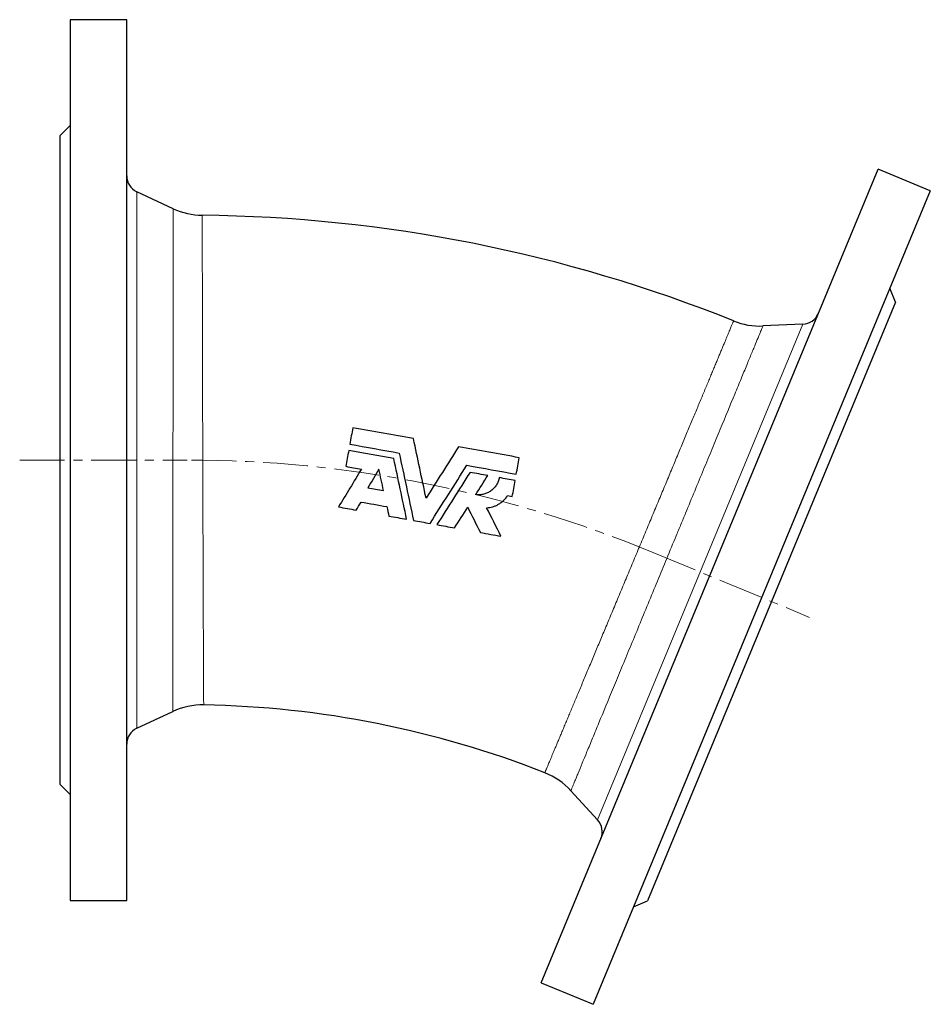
# Model space of a CAD drawing. Header units: millimetres. Extents: x 99 to 733, y 28 to 627.
# Tile 2 of 3: x 99 to 358, y 336 to 616. Entities that reach past the tile are written whole.
import ezdxf

# ---------------------------------------------------------------- set-up
doc = ezdxf.new("R2010")
doc.units = ezdxf.units.MM
doc.linetypes.add('CENTERX2', pattern=[20.32, 12.7, -2.54, 2.54, -2.54])
doc.layers.add('FORMAT', color=7, linetype='Continuous')

msp = doc.modelspace()

# ---------------------------------------------------------------- linework, layer by layer
at = {"color": 7, "linetype": 'Continuous', "lineweight": 25}
for p, q in [((129.63, 615.76), (113.63, 615.76)), ((113.63, 615.76), (113.63, 365.76)), ((129.63, 365.76), (129.63, 615.76)), ((113.63, 585.76), (110.63, 582.76)), ((110.63, 582.76), (110.63, 398.76)), ((247.25, 342.37), (342.92, 573.34)), ((357.7, 567.21), (342.92, 573.34)), ((142.82, 562.11), (132.52, 566.92)), ((357.7, 567.21), (262.03, 336.24)), ((347.84, 535.58), (346.22, 539.5)), ((347.84, 535.58), (277.43, 365.58)), ((321.56, 529.31), (310.21, 528.82)), ((237.72, 480.7), (239.07, 480.45)), ((132.52, 414.61), (142.69, 419.35)), ((110.63, 398.76), (113.63, 395.76)), ((255.69, 396.87), (263.27, 388.6)), ((113.63, 365.76), (129.63, 365.76)), ((273.51, 363.96), (277.43, 365.58)), ((247.25, 342.37), (262.03, 336.24))]:
    msp.add_line(p, q, dxfattribs=at)
at = {"color": 8, "linetype": 'Continuous', "lineweight": 18}
for p, q in [((132.52, 566.92), (132.52, 490.76)), ((263.27, 388.6), (321.56, 529.31)), ((132.52, 490.76), (132.52, 414.61))]:
    msp.add_line(p, q, dxfattribs=at)
at = {"color": 7, "linetype": 'Continuous', "lineweight": 25}
for centre, radius, start, end in [((134.63, 571.45), 5, 180, 245), ((151.27, 580.24), 20, 245.0062, 269.4131), ((146.81, 144.76), 415.5, 68.0871, 89.4129), ((321.34, 534.31), 5, 272.5, 337.5), ((309.33, 548.8), 20, 248.087, 272.5), ((151.14, 401.23), 20, 89.0319, 114.9995), ((146.81, 144.76), 276.5, 68.4684, 89.0316), ((134.63, 410.08), 5, 115, 180), ((240.95, 383.36), 20, 42.5001, 68.4683), ((259.59, 385.22), 5, 337.5, 42.5)]:
    msp.add_arc(centre, radius, start, end, dxfattribs=at)
at = {"color": 8, "linetype": 'Continuous', "lineweight": 18}
for points, knots in [([(142.77, 490.77), (142.77, 491.26), (142.77, 492.24), (142.77, 493.72), (142.77, 495.2), (142.77, 496.97), (142.77, 499.03), (142.78, 501.39), (142.78, 503.73), (142.78, 506.06), (142.78, 508.39), (142.78, 510.72), (142.79, 513.05), (142.79, 515.36), (142.79, 517.64), (142.79, 519.87), (142.79, 522.04), (142.79, 524.15), (142.79, 526.23), (142.8, 528.27), (142.8, 530.29), (142.8, 532.28), (142.8, 534.24), (142.8, 536.15), (142.8, 538.01), (142.8, 539.8), (142.8, 541.51), (142.81, 543.15), (142.81, 544.73), (142.81, 546.25), (142.81, 547.73), (142.81, 549.15), (142.81, 550.52), (142.81, 551.82), (142.81, 553.05), (142.81, 554.2), (142.81, 555.26), (142.81, 556.24), (142.81, 557.14), (142.81, 557.98), (142.81, 558.75), (142.82, 559.44), (142.82, 560.07), (142.82, 560.61), (142.82, 561.07), (142.82, 561.44), (142.82, 561.73), (142.82, 561.94), (142.82, 562.07), (142.82, 562.12), (142.82, 562.11), (142.82, 562.11)], [0, 0, 0, 0, 0.013169, 0.026339, 0.039531, 0.052723, 0.073888, 0.095072, 0.116261, 0.137445, 0.158611, 0.180391, 0.20219, 0.223996, 0.245796, 0.267576, 0.288738, 0.309917, 0.331103, 0.352282, 0.373444, 0.39522, 0.417015, 0.438816, 0.460611, 0.482387, 0.503549, 0.524729, 0.545914, 0.567094, 0.588256, 0.610032, 0.631828, 0.65363, 0.675425, 0.697201, 0.718363, 0.739542, 0.760727, 0.781906, 0.803068, 0.824844, 0.846639, 0.86844, 0.890235, 0.912011, 0.933173, 0.954353, 0.975538, 0.996718, 1, 1, 1, 1]), ([(151.06, 560.24), (151.06, 560.24), (151.06, 560.25), (151.06, 560.2), (151.06, 560.09), (151.06, 559.88), (151.07, 559.59), (151.07, 559.23), (151.07, 558.8), (151.07, 558.29), (151.07, 557.71), (151.07, 557.05), (151.07, 556.31), (151.07, 555.48), (151.07, 554.57), (151.08, 553.59), (151.08, 552.55), (151.08, 551.45), (151.08, 550.29), (151.08, 549.06), (151.09, 547.77), (151.09, 546.41), (151.09, 544.97), (151.1, 543.44), (151.1, 541.86), (151.1, 540.22), (151.11, 538.54), (151.11, 536.82), (151.11, 535.06), (151.12, 533.26), (151.12, 531.4), (151.12, 529.49), (151.13, 527.51), (151.13, 525.47), (151.14, 523.39), (151.14, 521.27), (151.15, 519.14), (151.15, 516.99), (151.16, 514.84), (151.16, 512.65), (151.17, 510.45), (151.17, 508.2), (151.18, 505.91), (151.19, 503.58), (151.19, 501.23), (151.2, 498.88), (151.2, 496.66), (151.21, 494.6), (151.21, 492.68), (151.22, 491.4), (151.22, 490.76)], [0, 0, 0, 0, 0.000773, 0.02257, 0.044372, 0.066169, 0.087946, 0.109109, 0.130289, 0.151475, 0.172656, 0.193818, 0.215595, 0.237392, 0.259194, 0.28099, 0.302767, 0.32393, 0.345111, 0.366298, 0.387478, 0.408641, 0.430419, 0.452215, 0.474018, 0.495815, 0.517592, 0.538756, 0.559938, 0.581125, 0.602307, 0.623471, 0.645249, 0.667047, 0.688851, 0.710648, 0.732427, 0.753592, 0.774775, 0.795964, 0.817147, 0.838313, 0.860093, 0.881892, 0.903697, 0.925496, 0.947276, 0.96485, 0.982427, 1, 1, 1, 1]), ([(248.29, 401.97), (248.29, 401.97), (248.28, 401.96), (248.3, 401.99), (248.33, 402.07), (248.39, 402.21), (248.47, 402.4), (248.57, 402.65), (248.7, 402.95), (248.85, 403.31), (249.03, 403.73), (249.23, 404.21), (249.46, 404.77), (249.72, 405.38), (250.01, 406.06), (250.33, 406.83), (250.68, 407.68), (251.07, 408.59), (251.48, 409.57), (251.92, 410.62), (252.39, 411.74), (252.89, 412.93), (253.42, 414.19), (253.97, 415.51), (254.54, 416.88), (255.13, 418.29), (255.74, 419.73), (256.37, 421.23), (257.02, 422.78), (257.69, 424.39), (258.39, 426.07), (259.12, 427.81), (259.87, 429.59), (260.63, 431.42), (261.41, 433.26), (262.19, 435.13), (262.98, 437.02), (263.78, 438.93), (264.59, 440.88), (265.43, 442.88), (266.28, 444.91), (267.15, 447), (268.03, 449.11), (268.92, 451.23), (269.81, 453.36), (270.69, 455.47), (271.57, 457.58), (272.46, 459.7), (273.35, 461.83), (274.25, 463.98), (275.15, 466.15), (276.07, 468.35), (276.99, 470.54), (277.9, 472.73), (278.8, 474.89), (279.69, 477.02), (280.56, 479.11), (281.43, 481.19), (282.29, 483.26), (283.15, 485.33), (284.01, 487.39), (284.87, 489.45), (285.72, 491.48), (286.55, 493.48), (287.37, 495.43), (288.16, 497.33), (288.93, 499.18), (289.68, 500.99), (290.42, 502.76), (291.15, 504.5), (291.87, 506.22), (292.57, 507.91), (293.25, 509.55), (293.92, 511.14), (294.55, 512.67), (295.16, 514.12), (295.73, 515.51), (296.29, 516.84), (296.82, 518.12), (297.33, 519.35), (297.83, 520.53), (298.3, 521.66), (298.74, 522.73), (299.16, 523.73), (299.54, 524.65), (299.89, 525.5), (300.22, 526.27), (300.51, 526.98), (300.78, 527.62), (301.02, 528.19), (301.23, 528.71), (301.41, 529.15), (301.57, 529.52), (301.69, 529.81), (301.78, 530.02), (301.83, 530.15), (301.86, 530.23), (301.87, 530.24), (301.87, 530.24)], [0, 0, 0, 0, 0.00004, 0.009385, 0.018735, 0.028084, 0.037429, 0.046775, 0.056124, 0.065473, 0.074819, 0.08471, 0.094607, 0.104504, 0.114395, 0.124973, 0.135558, 0.146147, 0.156733, 0.16731, 0.178195, 0.189088, 0.199985, 0.210879, 0.221763, 0.232341, 0.242929, 0.253519, 0.264106, 0.274684, 0.285569, 0.296464, 0.307363, 0.318257, 0.329143, 0.339722, 0.350311, 0.360902, 0.37149, 0.38207, 0.392957, 0.403853, 0.414752, 0.425648, 0.436535, 0.447115, 0.457704, 0.468296, 0.478885, 0.489465, 0.500352, 0.511249, 0.522149, 0.533046, 0.543933, 0.554513, 0.565102, 0.575693, 0.586282, 0.596862, 0.607749, 0.618646, 0.629545, 0.640442, 0.651329, 0.661908, 0.672496, 0.683087, 0.693676, 0.704255, 0.715141, 0.726037, 0.736936, 0.747833, 0.758719, 0.769298, 0.779885, 0.790475, 0.801062, 0.811641, 0.822527, 0.833422, 0.84432, 0.855216, 0.866101, 0.876679, 0.887266, 0.897855, 0.908442, 0.91902, 0.929905, 0.9408, 0.951698, 0.962592, 0.973477, 0.982318, 0.99116, 1, 1, 1, 1]), ([(310.21, 528.82), (310.21, 528.82), (310.19, 528.79), (310.15, 528.68), (310.12, 528.6), (309.98, 528.28), (309.85, 527.96), (309.33, 526.69), (308.81, 525.45), (307.95, 523.37), (307.77, 522.92), (307.38, 521.99), (307.18, 521.51), (306.55, 519.98), (305.63, 517.76), (304.57, 515.2), (303.72, 513.14), (303.43, 512.44), (302.83, 510.98), (302.52, 510.22), (300.93, 506.38), (299.55, 503.06), (297.33, 497.69), (296.57, 495.83), (295.38, 492.96), (294.98, 491.98), (294.17, 490.02), (293.76, 489.03), (291.7, 484.05), (290, 479.94), (287.81, 474.64), (287.37, 473.57), (286.48, 471.42), (286.03, 470.34), (284.69, 467.1), (283.8, 464.95), (281.14, 458.5), (279.37, 454.22), (276.72, 447.81), (275.85, 445.71), (274.15, 441.59), (273.31, 439.56), (271.67, 435.59), (270.87, 433.65), (269.69, 430.78), (269.3, 429.84), (268.53, 427.97), (268.15, 427.05), (266.29, 422.56), (264.92, 419.24), (263.35, 415.43), (263.04, 414.68), (262.44, 413.23), (262.15, 412.52), (261.29, 410.45), (260.76, 409.16), (259.28, 405.58), (258.45, 403.55), (257.59, 401.48), (257.43, 401.08), (257.13, 400.35), (256.99, 400.01), (256.6, 399.08), (256.38, 398.56), (255.87, 397.3), (255.69, 396.87), (255.69, 396.87)], [0, 0, 0, 0, 0.015625, 0.015625, 0.03125, 0.03125, 0.0625, 0.0625, 0.125, 0.125, 0.140625, 0.140625, 0.15625, 0.15625, 0.1875, 0.21875, 0.21875, 0.234375, 0.234375, 0.25, 0.25, 0.3125, 0.3125, 0.34375, 0.34375, 0.359375, 0.359375, 0.375, 0.375, 0.4375, 0.4375, 0.453125, 0.453125, 0.46875, 0.46875, 0.5, 0.5, 0.5625, 0.5625, 0.59375, 0.59375, 0.625, 0.625, 0.65625, 0.65625, 0.671875, 0.671875, 0.6875, 0.6875, 0.75, 0.75, 0.765625, 0.765625, 0.78125, 0.78125, 0.8125, 0.8125, 0.875, 0.875, 0.890625, 0.890625, 0.90625, 0.90625, 0.9375, 0.9375, 1, 1, 1, 1]), ([(142.69, 419.35), (142.69, 419.35), (142.69, 419.34), (142.69, 419.39), (142.69, 419.5), (142.69, 419.7), (142.69, 419.97), (142.69, 420.34), (142.69, 420.79), (142.69, 421.32), (142.69, 421.93), (142.69, 422.61), (142.69, 423.37), (142.7, 424.2), (142.7, 425.09), (142.7, 426.06), (142.7, 427.11), (142.7, 428.25), (142.7, 429.47), (142.7, 430.76), (142.71, 432.12), (142.71, 433.53), (142.71, 435), (142.71, 436.52), (142.71, 438.09), (142.72, 439.72), (142.72, 441.43), (142.72, 443.21), (142.72, 445.06), (142.72, 446.96), (142.73, 448.92), (142.73, 450.9), (142.73, 452.92), (142.73, 454.95), (142.74, 457.02), (142.74, 459.14), (142.74, 461.3), (142.74, 463.52), (142.74, 465.8), (142.75, 468.1), (142.75, 470.43), (142.75, 472.73), (142.75, 474.98), (142.76, 477.18), (142.76, 479.4), (142.76, 481.64), (142.76, 483.91), (142.76, 486.19), (142.77, 488.48), (142.77, 490.01), (142.77, 490.77)], [0, 0, 0, 0, 0.000189, 0.021358, 0.042533, 0.063703, 0.084855, 0.106621, 0.128406, 0.150198, 0.171984, 0.19375, 0.214904, 0.236075, 0.257253, 0.278424, 0.299578, 0.321347, 0.343134, 0.364928, 0.386715, 0.408484, 0.429639, 0.450811, 0.471989, 0.493162, 0.514317, 0.536086, 0.557874, 0.579669, 0.601458, 0.623227, 0.644381, 0.665553, 0.686731, 0.707903, 0.729057, 0.750826, 0.772614, 0.794408, 0.816195, 0.837964, 0.858049, 0.878144, 0.898238, 0.918323, 0.938737, 0.959162, 0.979586, 1, 1, 1, 1]), ([(151.22, 490.76), (151.22, 490.03), (151.23, 488.57), (151.23, 486.38), (151.24, 484.19), (151.25, 482), (151.25, 479.8), (151.26, 477.6), (151.27, 475.42), (151.27, 473.23), (151.28, 471.02), (151.29, 468.82), (151.29, 466.64), (151.3, 464.48), (151.31, 462.34), (151.32, 460.2), (151.32, 458.08), (151.33, 456), (151.34, 453.96), (151.35, 451.98), (151.35, 450.07), (151.36, 448.21), (151.37, 446.41), (151.37, 444.65), (151.38, 442.93), (151.39, 441.25), (151.4, 439.6), (151.4, 438.02), (151.41, 436.5), (151.41, 435.06), (151.42, 433.69), (151.43, 432.4), (151.43, 431.18), (151.44, 430.02), (151.44, 428.91), (151.45, 427.87), (151.45, 426.89), (151.46, 425.99), (151.46, 425.16), (151.46, 424.41), (151.47, 423.75), (151.47, 423.17), (151.47, 422.66), (151.47, 422.23), (151.48, 421.87), (151.48, 421.58), (151.48, 421.38), (151.48, 421.26), (151.48, 421.21), (151.48, 421.22), (151.48, 421.22)], [0, 0, 0, 0, 0.020086, 0.040183, 0.060279, 0.080366, 0.100782, 0.121208, 0.141634, 0.16205, 0.183205, 0.204379, 0.225558, 0.246731, 0.267887, 0.289657, 0.311446, 0.333241, 0.35503, 0.3768, 0.397955, 0.419128, 0.440307, 0.46148, 0.482636, 0.504405, 0.526194, 0.547989, 0.569778, 0.591548, 0.612701, 0.633872, 0.655049, 0.67622, 0.697373, 0.719141, 0.740928, 0.762721, 0.784508, 0.806276, 0.827427, 0.848595, 0.869769, 0.890938, 0.912088, 0.933853, 0.955638, 0.977428, 0.999212, 1, 1, 1, 1])]:
    msp.add_open_spline(points, degree=3, knots=knots, dxfattribs=at)
at = {"color": 7, "linetype": 'Continuous', "lineweight": 25}
for points in [[(193.8, 499.93), (193.52, 498.38), (193.24, 496.83), (192.96, 495.27)], [(211.01, 496.83), (205.27, 497.87), (199.54, 498.9), (193.8, 499.93)], [(192.96, 495.27), (197.63, 494.42), (202.3, 493.58), (206.97, 492.74)], [(192.64, 493.47), (192.37, 491.97), (192.1, 490.47), (191.83, 488.97)], [(205.44, 491.16), (201.17, 491.93), (196.9, 492.7), (192.64, 493.47)], [(241.04, 491.42), (235.31, 492.45), (229.57, 493.49), (223.83, 494.52)], [(226.19, 489.28), (230.86, 488.43), (235.53, 487.59), (240.2, 486.75)], [(240.2, 486.75), (240.48, 488.32), (240.76, 489.87), (241.04, 491.42)], [(196.25, 488.17), (194.07, 484.58), (191.91, 481), (189.75, 477.44)], [(191.83, 488.97), (193.3, 488.7), (194.78, 488.44), (196.25, 488.17)], [(201.23, 488.12), (200.18, 486.38), (199.13, 484.64), (198.07, 482.91)], [(202.5, 482.11), (202.08, 484.11), (201.65, 486.11), (201.23, 488.12)], [(232.12, 486.35), (230.44, 486.65), (228.76, 486.96), (227.08, 487.26)], [(228.68, 480.93), (229.83, 482.74), (230.98, 484.55), (232.12, 486.35)], [(239.88, 484.95), (238.38, 485.22), (236.88, 485.49), (235.38, 485.76)], [(239.07, 480.45), (239.34, 481.96), (239.61, 483.46), (239.88, 484.95)], [(198.07, 482.91), (199.55, 482.64), (201.03, 482.37), (202.5, 482.11)], [(194.75, 476.54), (195.21, 477.3), (195.68, 478.07), (196.14, 478.84)], [(196.14, 478.84), (198.59, 478.4), (201.03, 477.96), (203.47, 477.52)], [(189.75, 477.44), (191.42, 477.14), (193.08, 476.84), (194.75, 476.54)], [(203.47, 477.52), (203.66, 476.63), (203.85, 475.75), (204.03, 474.86)], [(222.7, 471.5), (223.93, 473.44), (225.17, 475.38), (226.41, 477.34)], [(226.41, 477.34), (227.61, 474.95), (228.82, 472.56), (230.02, 470.18)], [(235.86, 469.13), (234.5, 471.82), (233.14, 474.52), (231.78, 477.22)], [(204.03, 474.86), (205.71, 474.56), (207.39, 474.26), (209.07, 473.96)], [(211.02, 473.61), (212.58, 473.32), (214.15, 473.04), (215.72, 472.76)], [(217.66, 472.41), (219.34, 472.1), (221.02, 471.8), (222.7, 471.5)], [(230.02, 470.18), (231.97, 469.83), (233.91, 469.48), (235.86, 469.13)]]:
    msp.add_open_spline(points, degree=3, dxfattribs=at)
for points, knots in [([(214.58, 479.93), (213.99, 482.76), (213.39, 485.59), (212.2, 491.22), (211.6, 494.03), (211.01, 496.83)], [0, 0, 0, 0, 0.5, 0.5, 1, 1, 1, 1]), ([(206.97, 492.74), (207.65, 489.54), (208.32, 486.35), (209.67, 479.97), (210.34, 476.79), (211.02, 473.61)], [0, 0, 0, 0, 0.5, 0.5, 1, 1, 1, 1]), ([(223.83, 494.52), (222.3, 492.1), (220.76, 489.68), (217.68, 484.81), (216.13, 482.38), (214.58, 479.93)], [0, 0, 0, 0, 0.5, 0.5, 1, 1, 1, 1]), ([(209.07, 473.96), (208.47, 476.81), (207.86, 479.67), (206.65, 485.41), (206.04, 488.28), (205.44, 491.16)], [0, 0, 0, 0, 0.5, 0.5, 1, 1, 1, 1]), ([(215.72, 472.76), (217.46, 475.5), (219.2, 478.25), (222.69, 483.76), (224.44, 486.52), (226.19, 489.28)], [0, 0, 0, 0, 0.5, 0.5, 1, 1, 1, 1]), ([(227.08, 487.26), (225.5, 484.77), (223.93, 482.29), (220.79, 477.34), (219.23, 474.87), (217.66, 472.41)], [0, 0, 0, 0, 0.5, 0.5, 1, 1, 1, 1]), ([(235.38, 485.76), (235.31, 485.39), (235.21, 485.02), (235, 484.5), (234.93, 484.32), (234.76, 483.98), (234.66, 483.81), (234.36, 483.33), (234.13, 483.03), (233.61, 482.48), (233.32, 482.22), (232.7, 481.78), (232.38, 481.59), (231.86, 481.35), (231.68, 481.27), (231.32, 481.15), (231.14, 481.09), (230.59, 480.96), (230.21, 480.9), (229.45, 480.86), (229.06, 480.88), (228.68, 480.93)], [0, 0, 0, 0, 0.125, 0.125, 0.1875, 0.1875, 0.25, 0.25, 0.375, 0.375, 0.5, 0.5, 0.625, 0.625, 0.6875, 0.6875, 0.75, 0.75, 0.875, 0.875, 1, 1, 1, 1]), ([(231.78, 477.22), (232.38, 477.24), (232.97, 477.34), (233.83, 477.58), (234.11, 477.68), (234.66, 477.92), (234.93, 478.05), (235.44, 478.35), (235.69, 478.52), (236.17, 478.88), (236.4, 479.08), (237.03, 479.71), (237.4, 480.18), (237.72, 480.7)], [0, 0, 0, 0, 0.25, 0.25, 0.375, 0.375, 0.5, 0.5, 0.625, 0.625, 0.75, 0.75, 1, 1, 1, 1])]:
    msp.add_open_spline(points, degree=3, knots=knots, dxfattribs=at)
at = {"layer": 'FORMAT', "linetype": 'CENTERX2', "lineweight": 18}
for p, q in [((99.26, 490.76), (146.81, 490.76)), ((279.21, 464.42), (323.45, 446.1))]:
    msp.add_line(p, q, dxfattribs=at)
msp.add_arc((146.81, 144.76), 346, 67.5, 90, dxfattribs=at)

doc.saveas('drawing.dxf')
